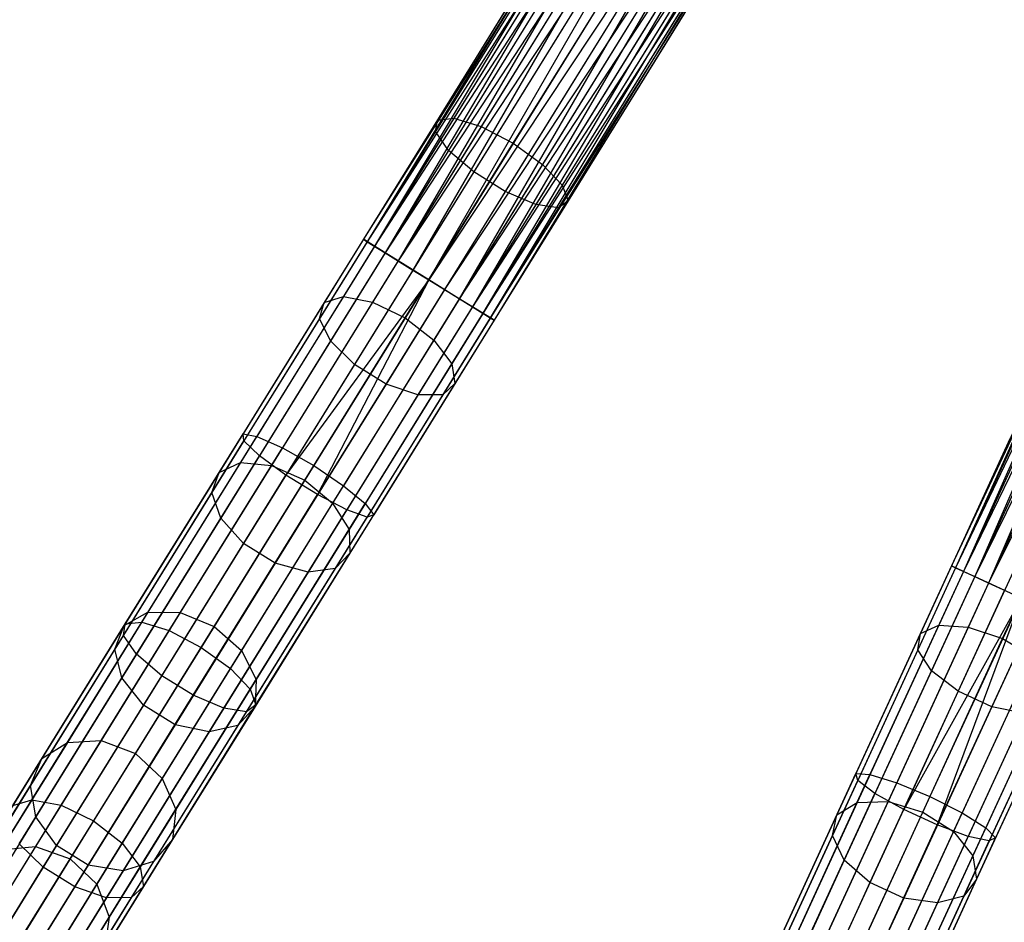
# Model space of a CAD drawing. Extents: x -91 to 92, y -91 to 92.
# Tile 6 of 256: x -42 to -29, y -68 to -56. Entities that reach past the tile are written whole.
import ezdxf

# ---------------------------------------------------------------- set-up
doc = ezdxf.new("R2010")
doc.units = 0
doc.header["$LTSCALE"] = 25.4
doc.layers.get('0').update_dxf_attribs({"linetype": 'CONTINUOUS'})

# ---------------------------------------------------------------- blocks, each defined once
blk = doc.blocks.new('NL2500012258_STL_2')
at = {"color": 0}
for p, q in [((58.522, -52.934, 27.621), (54.473, -59.473, 27.621)), ((58.522, -52.934, 27.621), (54.473, -59.473, 27.621)), ((58.522, -52.934, 27.379), (54.473, -59.473, 27.621)), ((58.522, -52.934, 27.379), (54.473, -59.473, 27.621)), ((58.571, -52.964, 27.855), (54.473, -59.473, 27.621)), ((58.571, -52.964, 27.855), (54.473, -59.473, 27.621)), ((58.522, -52.934, 27.379), (54.522, -59.504, 27.145)), ((58.522, -52.934, 27.379), (54.522, -59.504, 27.145)), ((58.571, -52.964, 27.145), (54.522, -59.504, 27.145)), ((58.571, -52.964, 27.145), (54.522, -59.504, 27.145)), ((58.667, -53.023, 26.932), (54.522, -59.504, 27.145)), ((58.667, -53.023, 26.932), (54.522, -59.504, 27.145)), ((58.571, -52.964, 27.855), (54.617, -59.563, 28.068)), ((58.571, -52.964, 27.855), (54.617, -59.563, 28.068)), ((58.667, -53.023, 28.068), (54.617, -59.563, 28.068)), ((58.667, -53.023, 28.068), (54.617, -59.563, 28.068)), ((58.667, -53.023, 26.932), (54.753, -59.647, 26.751)), ((58.667, -53.023, 26.932), (54.753, -59.647, 26.751)), ((58.802, -53.107, 28.249), (54.617, -59.563, 28.068)), ((58.802, -53.107, 28.249), (54.617, -59.563, 28.068)), ((58.802, -53.107, 26.751), (54.753, -59.647, 26.751)), ((58.802, -53.107, 26.751), (54.753, -59.647, 26.751)), ((58.802, -53.107, 28.249), (54.922, -59.751, 28.385)), ((58.802, -53.107, 28.249), (54.922, -59.751, 28.385)), ((58.971, -53.211, 26.615), (54.753, -59.647, 26.751)), ((58.971, -53.211, 26.615), (54.753, -59.647, 26.751)), ((58.971, -53.211, 28.385), (54.922, -59.751, 28.385)), ((58.971, -53.211, 28.385), (54.922, -59.751, 28.385)), ((58.971, -53.211, 26.615), (55.113, -59.87, 26.529)), ((58.971, -53.211, 26.615), (55.113, -59.87, 26.529)), ((59.163, -53.33, 28.471), (54.922, -59.751, 28.385)), ((59.163, -53.33, 28.471), (54.922, -59.751, 28.385)), ((59.163, -53.33, 26.529), (55.113, -59.87, 26.529)), ((59.163, -53.33, 26.529), (55.113, -59.87, 26.529)), ((55.317, -59.996, 28.5), (59.163, -53.33, 28.471)), ((55.317, -59.996, 28.5), (59.163, -53.33, 28.471)), ((59.366, -53.456, 26.5), (55.317, -59.996, 26.5)), ((59.366, -53.456, 26.5), (55.317, -59.996, 26.5)), ((59.366, -53.456, 28.5), (55.317, -59.996, 28.5)), ((59.366, -53.456, 28.5), (55.317, -59.996, 28.5)), ((59.57, -53.582, 28.471), (55.317, -59.996, 28.5)), ((59.57, -53.582, 28.471), (55.317, -59.996, 28.5)), ((59.57, -53.582, 26.529), (55.52, -60.122, 26.529)), ((59.57, -53.582, 26.529), (55.52, -60.122, 26.529)), ((59.57, -53.582, 28.471), (55.712, -60.241, 28.385)), ((59.57, -53.582, 28.471), (55.712, -60.241, 28.385)), ((59.761, -53.701, 26.615), (55.52, -60.122, 26.529)), ((59.761, -53.701, 26.615), (55.52, -60.122, 26.529)), ((59.761, -53.701, 28.385), (55.712, -60.241, 28.385)), ((59.761, -53.701, 28.385), (55.712, -60.241, 28.385)), ((59.761, -53.701, 26.615), (55.881, -60.345, 26.751)), ((59.761, -53.701, 26.615), (55.881, -60.345, 26.751)), ((59.93, -53.805, 28.249), (55.712, -60.241, 28.385)), ((59.93, -53.805, 28.249), (55.712, -60.241, 28.385)), ((59.93, -53.805, 26.751), (55.881, -60.345, 26.751)), ((59.93, -53.805, 26.751), (55.881, -60.345, 26.751)), ((60.066, -53.889, 26.932), (55.881, -60.345, 26.751)), ((60.066, -53.889, 26.932), (55.881, -60.345, 26.751)), ((59.93, -53.805, 28.249), (56.017, -60.429, 28.068)), ((59.93, -53.805, 28.249), (56.017, -60.429, 28.068)), ((60.066, -53.889, 28.068), (56.017, -60.429, 28.068)), ((60.066, -53.889, 28.068), (56.017, -60.429, 28.068)), ((60.066, -53.889, 26.932), (56.112, -60.488, 27.145)), ((60.066, -53.889, 26.932), (56.112, -60.488, 27.145)), ((60.161, -53.948, 27.855), (56.017, -60.429, 28.068)), ((60.161, -53.948, 27.855), (56.017, -60.429, 28.068)), ((60.161, -53.948, 27.145), (56.112, -60.488, 27.145)), ((60.161, -53.948, 27.145), (56.112, -60.488, 27.145)), ((60.21, -53.979, 27.379), (56.112, -60.488, 27.145)), ((60.21, -53.979, 27.379), (56.112, -60.488, 27.145)), ((60.161, -53.948, 27.855), (56.161, -60.519, 27.621)), ((60.161, -53.948, 27.855), (56.161, -60.519, 27.621)), ((60.21, -53.979, 27.379), (56.161, -60.519, 27.621)), ((60.21, -53.979, 27.379), (56.161, -60.519, 27.621)), ((60.21, -53.979, 27.621), (56.161, -60.519, 27.621)), ((60.21, -53.979, 27.621), (56.161, -60.519, 27.621)), ((56.969, -55.552, 177.626), (55.403, -58.081, 176.944)), ((56.969, -55.552, 177.626), (55.403, -58.081, 176.944)), ((56.957, -55.461, 177.156), (55.428, -57.932, 176.49)), ((56.957, -55.461, 177.156), (55.428, -57.932, 176.49)), ((57.137, -55.493, 176.713), (55.642, -57.908, 176.063)), ((57.137, -55.493, 176.713), (55.642, -57.908, 176.063)), ((57.466, -55.642, 176.4), (55.996, -58.017, 175.76)), ((57.466, -55.642, 176.4), (55.996, -58.017, 175.76)), ((57.169, -55.745, 178.015), (55.572, -58.324, 177.321)), ((57.169, -55.745, 178.015), (55.572, -58.324, 177.321)), ((56.408, -58.233, 175.65), (57.871, -55.872, 176.286)), ((56.408, -58.233, 175.65), (57.871, -55.872, 176.286)), ((57.512, -55.996, 178.235), (55.898, -58.603, 177.533)), ((57.512, -55.996, 178.235), (55.898, -58.603, 177.533)), ((58.257, -56.131, 176.4), (56.786, -58.506, 175.76)), ((58.257, -56.131, 176.4), (56.786, -58.506, 175.76)), ((57.919, -56.248, 178.235), (56.305, -58.855, 177.533)), ((57.919, -56.248, 178.235), (56.305, -58.855, 177.533)), ((58.297, -56.443, 178.015), (56.7, -59.022, 177.321)), ((58.297, -56.443, 178.015), (56.7, -59.022, 177.321)), ((58.536, -56.36, 176.713), (57.041, -58.775, 176.063)), ((58.536, -56.36, 176.713), (57.041, -58.775, 176.063)), ((58.559, -56.536, 177.626), (56.993, -59.066, 176.944)), ((58.559, -56.536, 177.626), (56.993, -59.066, 176.944)), ((58.645, -56.506, 177.156), (57.116, -58.977, 176.49)), ((58.645, -56.506, 177.156), (57.116, -58.977, 176.49)), ((65.284, -56.703, 27.621), (62.069, -63.691, 27.621)), ((65.284, -56.703, 27.621), (62.069, -63.691, 27.621)), ((65.284, -56.703, 27.379), (62.069, -63.691, 27.621)), ((65.284, -56.703, 27.379), (62.069, -63.691, 27.621)), ((65.284, -56.703, 27.379), (62.121, -63.715, 27.145)), ((65.284, -56.703, 27.379), (62.121, -63.715, 27.145)), ((65.336, -56.727, 27.855), (62.069, -63.691, 27.621)), ((65.336, -56.727, 27.855), (62.069, -63.691, 27.621)), ((65.336, -56.727, 27.145), (62.121, -63.715, 27.145)), ((65.336, -56.727, 27.145), (62.121, -63.715, 27.145)), ((65.438, -56.774, 26.932), (62.121, -63.715, 27.145)), ((65.438, -56.774, 26.932), (62.121, -63.715, 27.145)), ((65.336, -56.727, 27.855), (62.223, -63.762, 28.068)), ((65.336, -56.727, 27.855), (62.223, -63.762, 28.068)), ((65.438, -56.774, 28.068), (62.223, -63.762, 28.068)), ((65.438, -56.774, 28.068), (62.223, -63.762, 28.068)), ((65.583, -56.841, 28.249), (62.223, -63.762, 28.068)), ((65.583, -56.841, 28.249), (62.223, -63.762, 28.068)), ((65.438, -56.774, 26.932), (62.368, -63.829, 26.751)), ((65.438, -56.774, 26.932), (62.368, -63.829, 26.751)), ((65.583, -56.841, 26.751), (62.368, -63.829, 26.751)), ((65.583, -56.841, 26.751), (62.368, -63.829, 26.751)), ((65.583, -56.841, 28.249), (62.548, -63.912, 28.385)), ((65.583, -56.841, 28.249), (62.548, -63.912, 28.385)), ((65.763, -56.924, 26.615), (62.368, -63.829, 26.751)), ((65.763, -56.924, 26.615), (62.368, -63.829, 26.751)), ((65.763, -56.924, 28.385), (62.548, -63.912, 28.385)), ((65.763, -56.924, 28.385), (62.548, -63.912, 28.385)), ((65.968, -57.018, 28.471), (62.548, -63.912, 28.385)), ((65.968, -57.018, 28.471), (62.548, -63.912, 28.385)), ((55.428, -57.932, 176.49), (53.967, -60.29, 175.398)), ((55.428, -57.932, 176.49), (53.967, -60.29, 175.398)), ((55.642, -57.908, 176.063), (54.214, -60.213, 174.995)), ((55.642, -57.908, 176.063), (54.214, -60.213, 174.995)), ((55.403, -58.081, 176.944), (55.428, -57.932, 176.49)), ((55.403, -58.081, 176.944), (55.428, -57.932, 176.49)), ((55.428, -57.932, 176.49), (55.642, -57.908, 176.063)), ((55.428, -57.932, 176.49), (55.642, -57.908, 176.063)), ((55.642, -57.908, 176.063), (55.996, -58.017, 175.76)), ((55.642, -57.908, 176.063), (55.996, -58.017, 175.76)), ((55.403, -58.081, 176.944), (53.908, -60.496, 175.826)), ((55.403, -58.081, 176.944), (53.908, -60.496, 175.826)), ((55.996, -58.017, 175.76), (54.592, -60.285, 174.709)), ((55.996, -58.017, 175.76), (54.592, -60.285, 174.709)), ((55.572, -58.324, 177.321), (55.403, -58.081, 176.944)), ((55.572, -58.324, 177.321), (55.403, -58.081, 176.944)), ((55.996, -58.017, 175.76), (56.408, -58.233, 175.65)), ((55.996, -58.017, 175.76), (56.408, -58.233, 175.65)), ((55.013, -60.487, 174.606), (56.408, -58.233, 175.65)), ((55.013, -60.487, 174.606), (56.408, -58.233, 175.65)), ((56.408, -58.233, 175.65), (56.786, -58.506, 175.76)), ((56.408, -58.233, 175.65), (56.786, -58.506, 175.76)), ((55.572, -58.324, 177.321), (54.049, -60.785, 176.18)), ((55.572, -58.324, 177.321), (54.049, -60.785, 176.18)), ((55.898, -58.603, 177.533), (55.572, -58.324, 177.321)), ((55.898, -58.603, 177.533), (55.572, -58.324, 177.321)), ((55.898, -58.603, 177.533), (54.358, -61.09, 176.381)), ((55.898, -58.603, 177.533), (54.358, -61.09, 176.381)), ((56.786, -58.506, 175.76), (55.382, -60.774, 174.709)), ((56.786, -58.506, 175.76), (55.382, -60.774, 174.709)), ((56.305, -58.855, 177.533), (55.898, -58.603, 177.533)), ((56.305, -58.855, 177.533), (55.898, -58.603, 177.533)), ((56.786, -58.506, 175.76), (57.041, -58.775, 176.063)), ((56.786, -58.506, 175.76), (57.041, -58.775, 176.063)), ((56.305, -58.855, 177.533), (54.765, -61.342, 176.381)), ((56.305, -58.855, 177.533), (54.765, -61.342, 176.381)), ((57.041, -58.775, 176.063), (55.614, -61.08, 174.995)), ((57.041, -58.775, 176.063), (55.614, -61.08, 174.995)), ((56.7, -59.022, 177.321), (56.305, -58.855, 177.533)), ((56.7, -59.022, 177.321), (56.305, -58.855, 177.533)), ((57.041, -58.775, 176.063), (57.116, -58.977, 176.49)), ((57.041, -58.775, 176.063), (57.116, -58.977, 176.49)), ((57.116, -58.977, 176.49), (55.655, -61.335, 175.398)), ((57.116, -58.977, 176.49), (55.655, -61.335, 175.398)), ((57.116, -58.977, 176.49), (56.993, -59.066, 176.944)), ((57.116, -58.977, 176.49), (56.993, -59.066, 176.944)), ((56.7, -59.022, 177.321), (55.176, -61.483, 176.18)), ((56.7, -59.022, 177.321), (55.176, -61.483, 176.18)), ((56.993, -59.066, 176.944), (55.498, -61.48, 175.826)), ((56.993, -59.066, 176.944), (55.498, -61.48, 175.826)), ((56.993, -59.066, 176.944), (56.7, -59.022, 177.321)), ((56.993, -59.066, 176.944), (56.7, -59.022, 177.321)), ((54.473, -59.473, 27.621), (52.918, -61.985, 27.841)), ((54.473, -59.473, 27.621), (52.918, -61.985, 27.841)), ((54.522, -59.504, 27.145), (52.93, -62.075, 27.371)), ((54.522, -59.504, 27.145), (52.93, -62.075, 27.371)), ((54.617, -59.563, 28.068), (54.473, -59.473, 27.621)), ((54.473, -59.473, 27.621), (54.522, -59.504, 27.145)), ((54.617, -59.563, 28.068), (54.473, -59.473, 27.621)), ((54.473, -59.473, 27.621), (54.522, -59.504, 27.145)), ((54.522, -59.504, 27.145), (54.753, -59.647, 26.751)), ((54.522, -59.504, 27.145), (54.753, -59.647, 26.751)), ((54.617, -59.563, 28.068), (53.097, -62.018, 28.284)), ((54.617, -59.563, 28.068), (53.097, -62.018, 28.284)), ((54.922, -59.751, 28.385), (54.617, -59.563, 28.068)), ((54.922, -59.751, 28.385), (54.617, -59.563, 28.068)), ((54.753, -59.647, 26.751), (53.13, -62.268, 26.982)), ((54.753, -59.647, 26.751), (53.13, -62.268, 26.982)), ((54.922, -59.751, 28.385), (53.427, -62.166, 28.598)), ((54.922, -59.751, 28.385), (53.427, -62.166, 28.598)), ((54.753, -59.647, 26.751), (55.113, -59.87, 26.529)), ((54.753, -59.647, 26.751), (55.113, -59.87, 26.529)), ((55.317, -59.996, 28.5), (54.922, -59.751, 28.385)), ((55.317, -59.996, 28.5), (54.922, -59.751, 28.385)), ((55.113, -59.87, 26.529), (53.473, -62.519, 26.762)), ((55.113, -59.87, 26.529), (53.473, -62.519, 26.762)), ((55.113, -59.87, 26.529), (55.317, -59.996, 26.5)), ((55.113, -59.87, 26.529), (55.317, -59.996, 26.5)), ((55.317, -59.996, 26.5), (53.473, -62.519, 26.762)), ((55.317, -59.996, 26.5), (53.473, -62.519, 26.762)), ((55.317, -59.996, 28.5), (53.831, -62.396, 28.711)), ((55.317, -59.996, 28.5), (53.831, -62.396, 28.711)), ((55.317, -59.996, 26.5), (53.88, -62.771, 26.762)), ((55.317, -59.996, 26.5), (53.88, -62.771, 26.762)), ((55.317, -59.996, 26.5), (55.52, -60.122, 26.529)), ((55.712, -60.241, 28.385), (55.317, -59.996, 28.5)), ((55.317, -59.996, 26.5), (55.52, -60.122, 26.529)), ((55.712, -60.241, 28.385), (55.317, -59.996, 28.5)), ((55.52, -60.122, 26.529), (53.88, -62.771, 26.762)), ((55.52, -60.122, 26.529), (53.88, -62.771, 26.762)), ((55.52, -60.122, 26.529), (55.881, -60.345, 26.751)), ((55.52, -60.122, 26.529), (55.881, -60.345, 26.751)), ((54.214, -60.213, 174.995), (52.887, -62.357, 173.534)), ((54.214, -60.213, 174.995), (52.887, -62.357, 173.534)), ((53.967, -60.29, 175.398), (54.214, -60.213, 174.995)), ((53.967, -60.29, 175.398), (54.214, -60.213, 174.995)), ((54.214, -60.213, 174.995), (54.592, -60.285, 174.709)), ((54.214, -60.213, 174.995), (54.592, -60.285, 174.709)), ((55.712, -60.241, 28.385), (54.217, -62.655, 28.598)), ((55.712, -60.241, 28.385), (54.217, -62.655, 28.598)), ((56.017, -60.429, 28.068), (55.712, -60.241, 28.385)), ((56.017, -60.429, 28.068), (55.712, -60.241, 28.385)), ((53.967, -60.29, 175.398), (52.61, -62.483, 173.903)), ((53.967, -60.29, 175.398), (52.61, -62.483, 173.903)), ((54.592, -60.285, 174.709), (53.286, -62.393, 173.272)), ((54.592, -60.285, 174.709), (53.286, -62.393, 173.272)), ((53.908, -60.496, 175.826), (53.967, -60.29, 175.398)), ((53.908, -60.496, 175.826), (53.967, -60.29, 175.398)), ((55.881, -60.345, 26.751), (54.258, -62.966, 26.982)), ((55.881, -60.345, 26.751), (54.258, -62.966, 26.982)), ((54.592, -60.285, 174.709), (55.013, -60.487, 174.606)), ((54.592, -60.285, 174.709), (55.013, -60.487, 174.606)), ((55.881, -60.345, 26.751), (56.112, -60.488, 27.145)), ((55.881, -60.345, 26.751), (56.112, -60.488, 27.145)), ((53.908, -60.496, 175.826), (52.517, -62.741, 174.295)), ((53.908, -60.496, 175.826), (52.517, -62.741, 174.295)), ((53.715, -62.583, 173.177), (55.013, -60.487, 174.606)), ((53.715, -62.583, 173.177), (55.013, -60.487, 174.606)), ((54.049, -60.785, 176.18), (53.908, -60.496, 175.826)), ((54.049, -60.785, 176.18), (53.908, -60.496, 175.826)), ((56.017, -60.429, 28.068), (54.497, -62.884, 28.284)), ((56.017, -60.429, 28.068), (54.497, -62.884, 28.284)), ((56.112, -60.488, 27.145), (54.52, -63.06, 27.371)), ((56.112, -60.488, 27.145), (54.52, -63.06, 27.371)), ((56.161, -60.519, 27.621), (54.606, -63.03, 27.841)), ((56.161, -60.519, 27.621), (54.606, -63.03, 27.841)), ((55.013, -60.487, 174.606), (55.382, -60.774, 174.709)), ((55.013, -60.487, 174.606), (55.382, -60.774, 174.709)), ((56.161, -60.519, 27.621), (56.017, -60.429, 28.068)), ((56.161, -60.519, 27.621), (56.017, -60.429, 28.068)), ((56.112, -60.488, 27.145), (56.161, -60.519, 27.621)), ((56.112, -60.488, 27.145), (56.161, -60.519, 27.621)), ((54.049, -60.785, 176.18), (52.631, -63.073, 174.62)), ((54.049, -60.785, 176.18), (52.631, -63.073, 174.62)), ((54.358, -61.09, 176.381), (54.049, -60.785, 176.18)), ((54.358, -61.09, 176.381), (54.049, -60.785, 176.18)), ((55.382, -60.774, 174.709), (54.076, -62.882, 173.272)), ((55.382, -60.774, 174.709), (54.076, -62.882, 173.272)), ((55.382, -60.774, 174.709), (55.614, -61.08, 174.995)), ((55.382, -60.774, 174.709), (55.614, -61.08, 174.995)), ((54.358, -61.09, 176.381), (52.926, -63.403, 174.803)), ((54.358, -61.09, 176.381), (52.926, -63.403, 174.803)), ((55.614, -61.08, 174.995), (54.287, -63.223, 173.534)), ((55.614, -61.08, 174.995), (54.287, -63.223, 173.534)), ((54.765, -61.342, 176.381), (54.358, -61.09, 176.381)), ((54.765, -61.342, 176.381), (54.358, -61.09, 176.381)), ((55.614, -61.08, 174.995), (55.655, -61.335, 175.398)), ((55.614, -61.08, 174.995), (55.655, -61.335, 175.398)), ((54.765, -61.342, 176.381), (53.333, -63.655, 174.803)), ((54.765, -61.342, 176.381), (53.333, -63.655, 174.803)), ((55.655, -61.335, 175.398), (54.298, -63.528, 173.903)), ((55.655, -61.335, 175.398), (54.298, -63.528, 173.903)), ((55.176, -61.483, 176.18), (54.765, -61.342, 176.381)), ((55.176, -61.483, 176.18), (54.765, -61.342, 176.381)), ((55.655, -61.335, 175.398), (55.498, -61.48, 175.826)), ((55.655, -61.335, 175.398), (55.498, -61.48, 175.826)), ((55.176, -61.483, 176.18), (53.759, -63.772, 174.62)), ((55.176, -61.483, 176.18), (53.759, -63.772, 174.62)), ((55.498, -61.48, 175.826), (54.107, -63.726, 174.295)), ((55.498, -61.48, 175.826), (54.107, -63.726, 174.295)), ((55.498, -61.48, 175.826), (55.176, -61.483, 176.18)), ((55.498, -61.48, 175.826), (55.176, -61.483, 176.18)), ((51.397, -64.441, 28.498), (52.918, -61.985, 27.841)), ((51.397, -64.441, 28.498), (52.918, -61.985, 27.841)), ((51.611, -64.418, 28.926), (53.097, -62.018, 28.284)), ((51.611, -64.418, 28.926), (53.097, -62.018, 28.284)), ((52.918, -61.985, 27.841), (53.097, -62.018, 28.284)), ((52.93, -62.075, 27.371), (52.918, -61.985, 27.841)), ((52.93, -62.075, 27.371), (52.918, -61.985, 27.841)), ((52.918, -61.985, 27.841), (53.097, -62.018, 28.284)), ((53.097, -62.018, 28.284), (53.427, -62.166, 28.598)), ((53.097, -62.018, 28.284), (53.427, -62.166, 28.598)), ((62.827, -62.043, 176.49), (61.667, -64.563, 175.398)), ((62.827, -62.043, 176.49), (61.667, -64.563, 175.398)), ((63.036, -61.994, 176.063), (61.903, -64.457, 174.995)), ((63.036, -61.994, 176.063), (61.903, -64.457, 174.995)), ((63.401, -62.059, 175.76), (62.286, -64.481, 174.709)), ((63.401, -62.059, 175.76), (62.286, -64.481, 174.709)), ((51.373, -64.59, 28.044), (52.93, -62.075, 27.371)), ((51.373, -64.59, 28.044), (52.93, -62.075, 27.371)), ((51.965, -64.527, 29.23), (53.427, -62.166, 28.598)), ((51.965, -64.527, 29.23), (53.427, -62.166, 28.598)), ((53.13, -62.268, 26.982), (52.93, -62.075, 27.371)), ((53.13, -62.268, 26.982), (52.93, -62.075, 27.371)), ((53.427, -62.166, 28.598), (53.831, -62.396, 28.711)), ((53.427, -62.166, 28.598), (53.831, -62.396, 28.711)), ((51.543, -64.831, 27.668), (53.13, -62.268, 26.982)), ((51.543, -64.831, 27.668), (53.13, -62.268, 26.982)), ((53.473, -62.519, 26.762), (53.13, -62.268, 26.982)), ((53.473, -62.519, 26.762), (53.13, -62.268, 26.982)), ((62.82, -62.195, 176.944), (61.633, -64.775, 175.826)), ((62.82, -62.195, 176.944), (61.633, -64.775, 175.826)), ((62.729, -64.63, 174.606), (63.837, -62.222, 175.65)), ((62.729, -64.63, 174.606), (63.837, -62.222, 175.65)), ((52.887, -62.357, 173.534), (51.69, -64.29, 171.712)), ((52.887, -62.357, 173.534), (51.69, -64.29, 171.712)), ((53.286, -62.393, 173.272), (52.108, -64.295, 171.48)), ((53.286, -62.393, 173.272), (52.108, -64.295, 171.48)), ((53.831, -62.396, 28.711), (52.377, -64.743, 29.339)), ((53.831, -62.396, 28.711), (52.377, -64.743, 29.339)), ((52.61, -62.483, 173.903), (52.887, -62.357, 173.534)), ((52.61, -62.483, 173.903), (52.887, -62.357, 173.534)), ((52.887, -62.357, 173.534), (53.286, -62.393, 173.272)), ((52.887, -62.357, 173.534), (53.286, -62.393, 173.272)), ((53.286, -62.393, 173.272), (53.715, -62.583, 173.177)), ((53.286, -62.393, 173.272), (53.715, -62.583, 173.177)), ((53.831, -62.396, 28.711), (54.217, -62.655, 28.598)), ((53.831, -62.396, 28.711), (54.217, -62.655, 28.598)), ((63.019, -62.415, 177.321), (61.809, -65.045, 176.18)), ((63.019, -62.415, 177.321), (61.809, -65.045, 176.18)), ((52.61, -62.483, 173.903), (51.385, -64.461, 172.039)), ((52.61, -62.483, 173.903), (51.385, -64.461, 172.039)), ((51.869, -65.11, 27.455), (53.473, -62.519, 26.762)), ((51.869, -65.11, 27.455), (53.473, -62.519, 26.762)), ((52.517, -62.741, 174.295), (52.61, -62.483, 173.903)), ((52.517, -62.741, 174.295), (52.61, -62.483, 173.903)), ((53.88, -62.771, 26.762), (53.473, -62.519, 26.762)), ((53.88, -62.771, 26.762), (53.473, -62.519, 26.762)), ((52.545, -64.473, 171.396), (53.715, -62.583, 173.177)), ((52.545, -64.473, 171.396), (53.715, -62.583, 173.177)), ((52.755, -65.017, 29.23), (54.217, -62.655, 28.598)), ((52.755, -65.017, 29.23), (54.217, -62.655, 28.598)), ((53.715, -62.583, 173.177), (54.076, -62.882, 173.272)), ((53.715, -62.583, 173.177), (54.076, -62.882, 173.272)), ((54.217, -62.655, 28.598), (54.497, -62.884, 28.284)), ((54.217, -62.655, 28.598), (54.497, -62.884, 28.284)), ((63.376, -62.652, 177.533), (62.153, -65.31, 176.381)), ((63.376, -62.652, 177.533), (62.153, -65.31, 176.381)), ((52.517, -62.741, 174.295), (51.263, -64.766, 172.386)), ((52.517, -62.741, 174.295), (51.263, -64.766, 172.386)), ((52.276, -65.362, 27.455), (53.88, -62.771, 26.762)), ((52.276, -65.362, 27.455), (53.88, -62.771, 26.762)), ((52.631, -63.073, 174.62), (52.517, -62.741, 174.295)), ((52.631, -63.073, 174.62), (52.517, -62.741, 174.295)), ((54.258, -62.966, 26.982), (53.88, -62.771, 26.762)), ((54.258, -62.966, 26.982), (53.88, -62.771, 26.762)), ((54.076, -62.882, 173.272), (52.899, -64.784, 171.48)), ((54.076, -62.882, 173.272), (52.899, -64.784, 171.48)), ((53.01, -65.285, 28.926), (54.497, -62.884, 28.284)), ((53.01, -65.285, 28.926), (54.497, -62.884, 28.284)), ((54.076, -62.882, 173.272), (54.287, -63.223, 173.534)), ((54.076, -62.882, 173.272), (54.287, -63.223, 173.534)), ((54.497, -62.884, 28.284), (54.606, -63.03, 27.841)), ((54.497, -62.884, 28.284), (54.606, -63.03, 27.841)), ((63.811, -62.852, 177.533), (62.588, -65.51, 176.381)), ((63.811, -62.852, 177.533), (62.588, -65.51, 176.381)), ((52.631, -63.073, 174.62), (51.353, -65.138, 172.674)), ((52.631, -63.073, 174.62), (51.353, -65.138, 172.674)), ((52.926, -63.403, 174.803), (52.631, -63.073, 174.62)), ((52.926, -63.403, 174.803), (52.631, -63.073, 174.62)), ((52.671, -65.529, 27.668), (54.258, -62.966, 26.982)), ((52.671, -65.529, 27.668), (54.258, -62.966, 26.982)), ((52.963, -65.574, 28.044), (54.52, -63.06, 27.371)), ((52.963, -65.574, 28.044), (54.52, -63.06, 27.371)), ((53.085, -65.486, 28.498), (54.606, -63.03, 27.841)), ((53.085, -65.486, 28.498), (54.606, -63.03, 27.841)), ((54.52, -63.06, 27.371), (54.258, -62.966, 26.982)), ((54.52, -63.06, 27.371), (54.258, -62.966, 26.982)), ((54.606, -63.03, 27.841), (54.52, -63.06, 27.371)), ((54.606, -63.03, 27.841), (54.52, -63.06, 27.371)), ((54.287, -63.223, 173.534), (53.089, -65.157, 171.712)), ((54.287, -63.223, 173.534), (53.089, -65.157, 171.712)), ((54.287, -63.223, 173.534), (54.298, -63.528, 173.903)), ((54.287, -63.223, 173.534), (54.298, -63.528, 173.903)), ((52.926, -63.403, 174.803), (51.634, -65.49, 172.837)), ((52.926, -63.403, 174.803), (51.634, -65.49, 172.837)), ((53.333, -63.655, 174.803), (52.926, -63.403, 174.803)), ((53.333, -63.655, 174.803), (52.926, -63.403, 174.803)), ((54.298, -63.528, 173.903), (53.073, -65.506, 172.039)), ((54.298, -63.528, 173.903), (53.073, -65.506, 172.039)), ((54.298, -63.528, 173.903), (54.107, -63.726, 174.295)), ((54.298, -63.528, 173.903), (54.107, -63.726, 174.295)), ((53.333, -63.655, 174.803), (52.041, -65.742, 172.837)), ((53.333, -63.655, 174.803), (52.041, -65.742, 172.837)), ((53.759, -63.772, 174.62), (53.333, -63.655, 174.803)), ((53.759, -63.772, 174.62), (53.333, -63.655, 174.803)), ((62.069, -63.691, 27.621), (60.834, -66.374, 27.841)), ((62.069, -63.691, 27.621), (60.834, -66.374, 27.841)), ((62.223, -63.762, 28.068), (62.069, -63.691, 27.621)), ((62.069, -63.691, 27.621), (62.121, -63.715, 27.145)), ((62.223, -63.762, 28.068), (62.069, -63.691, 27.621)), ((62.069, -63.691, 27.621), (62.121, -63.715, 27.145)), ((53.759, -63.772, 174.62), (52.481, -65.836, 172.674)), ((53.759, -63.772, 174.62), (52.481, -65.836, 172.674)), ((54.107, -63.726, 174.295), (52.853, -65.751, 172.386)), ((54.107, -63.726, 174.295), (52.853, -65.751, 172.386)), ((54.107, -63.726, 174.295), (53.759, -63.772, 174.62)), ((54.107, -63.726, 174.295), (53.759, -63.772, 174.62)), ((62.121, -63.715, 27.145), (60.857, -66.463, 27.371)), ((62.121, -63.715, 27.145), (60.857, -66.463, 27.371)), ((62.223, -63.762, 28.068), (61.016, -66.385, 28.284)), ((62.223, -63.762, 28.068), (61.016, -66.385, 28.284)), ((62.368, -63.829, 26.751), (61.079, -66.63, 26.982)), ((62.368, -63.829, 26.751), (61.079, -66.63, 26.982)), ((62.121, -63.715, 27.145), (62.368, -63.829, 26.751)), ((62.121, -63.715, 27.145), (62.368, -63.829, 26.751)), ((62.548, -63.912, 28.385), (62.223, -63.762, 28.068)), ((62.548, -63.912, 28.385), (62.223, -63.762, 28.068)), ((62.368, -63.829, 26.751), (62.753, -64.006, 26.529)), ((62.368, -63.829, 26.751), (62.753, -64.006, 26.529)), ((62.548, -63.912, 28.385), (61.361, -66.492, 28.598)), ((62.548, -63.912, 28.385), (61.361, -66.492, 28.598)), ((62.971, -64.106, 28.5), (62.548, -63.912, 28.385)), ((62.971, -64.106, 28.5), (62.548, -63.912, 28.385)), ((62.753, -64.006, 26.529), (61.451, -66.837, 26.762)), ((62.753, -64.006, 26.529), (61.451, -66.837, 26.762)), ((62.971, -64.106, 26.5), (61.451, -66.837, 26.762)), ((62.971, -64.106, 26.5), (61.451, -66.837, 26.762)), ((62.971, -64.106, 28.5), (61.79, -66.671, 28.711)), ((62.971, -64.106, 28.5), (61.79, -66.671, 28.711)), ((62.971, -64.106, 26.5), (61.885, -67.037, 26.762)), ((62.971, -64.106, 26.5), (61.885, -67.037, 26.762)), ((63.188, -64.206, 26.529), (61.885, -67.037, 26.762)), ((63.188, -64.206, 26.529), (61.885, -67.037, 26.762)), ((51.69, -64.29, 171.712), (50.65, -65.971, 169.57)), ((51.69, -64.29, 171.712), (50.65, -65.971, 169.57)), ((52.108, -64.295, 171.48), (51.085, -65.948, 169.373)), ((52.108, -64.295, 171.48), (51.085, -65.948, 169.373)), ((51.385, -64.461, 172.039), (51.69, -64.29, 171.712)), ((51.385, -64.461, 172.039), (51.69, -64.29, 171.712)), ((51.69, -64.29, 171.712), (52.108, -64.295, 171.48)), ((51.69, -64.29, 171.712), (52.108, -64.295, 171.48)), ((52.108, -64.295, 171.48), (52.545, -64.473, 171.396)), ((52.108, -64.295, 171.48), (52.545, -64.473, 171.396)), ((63.393, -64.3, 28.385), (62.206, -66.88, 28.598)), ((63.393, -64.3, 28.385), (62.206, -66.88, 28.598)), ((49.945, -66.786, 29.578), (51.397, -64.441, 28.498)), ((49.945, -66.786, 29.578), (51.397, -64.441, 28.498)), ((50.191, -66.711, 29.981), (51.611, -64.418, 28.926)), ((50.191, -66.711, 29.981), (51.611, -64.418, 28.926)), ((51.385, -64.461, 172.039), (50.321, -66.179, 169.848)), ((51.385, -64.461, 172.039), (50.321, -66.179, 169.848)), ((51.263, -64.766, 172.386), (51.385, -64.461, 172.039)), ((51.263, -64.766, 172.386), (51.385, -64.461, 172.039)), ((51.373, -64.59, 28.044), (51.397, -64.441, 28.498)), ((51.373, -64.59, 28.044), (51.397, -64.441, 28.498)), ((51.397, -64.441, 28.498), (51.611, -64.418, 28.926)), ((51.397, -64.441, 28.498), (51.611, -64.418, 28.926)), ((51.528, -66.116, 169.302), (52.545, -64.473, 171.396)), ((51.528, -66.116, 169.302), (52.545, -64.473, 171.396)), ((51.611, -64.418, 28.926), (51.965, -64.527, 29.23)), ((51.611, -64.418, 28.926), (51.965, -64.527, 29.23)), ((52.545, -64.473, 171.396), (52.899, -64.784, 171.48)), ((52.545, -64.473, 171.396), (52.899, -64.784, 171.48)), ((61.903, -64.457, 174.995), (60.849, -66.747, 173.534)), ((61.903, -64.457, 174.995), (60.849, -66.747, 173.534)), ((61.667, -64.563, 175.398), (61.903, -64.457, 174.995)), ((61.667, -64.563, 175.398), (61.903, -64.457, 174.995)), ((61.903, -64.457, 174.995), (62.286, -64.481, 174.709)), ((61.903, -64.457, 174.995), (62.286, -64.481, 174.709)), ((63.573, -64.383, 26.751), (62.284, -67.184, 26.982)), ((63.573, -64.383, 26.751), (62.284, -67.184, 26.982)), ((63.718, -64.45, 28.068), (62.511, -67.073, 28.284)), ((63.718, -64.45, 28.068), (62.511, -67.073, 28.284)), ((49.886, -66.991, 29.149), (51.373, -64.59, 28.044)), ((49.886, -66.991, 29.149), (51.373, -64.59, 28.044)), ((50.568, -66.783, 30.267), (51.965, -64.527, 29.23)), ((50.568, -66.783, 30.267), (51.965, -64.527, 29.23)), ((51.543, -64.831, 27.668), (51.373, -64.59, 28.044)), ((51.543, -64.831, 27.668), (51.373, -64.59, 28.044)), ((51.965, -64.527, 29.23), (52.377, -64.743, 29.339)), ((51.965, -64.527, 29.23), (52.377, -64.743, 29.339)), ((61.667, -64.563, 175.398), (60.589, -66.906, 173.903)), ((61.667, -64.563, 175.398), (60.589, -66.906, 173.903)), ((62.286, -64.481, 174.709), (61.25, -66.734, 173.272)), ((62.286, -64.481, 174.709), (61.25, -66.734, 173.272)), ((61.633, -64.775, 175.826), (61.667, -64.563, 175.398)), ((61.633, -64.775, 175.826), (61.667, -64.563, 175.398)), ((62.286, -64.481, 174.709), (62.729, -64.63, 174.606)), ((62.286, -64.481, 174.709), (62.729, -64.63, 174.606)), ((63.82, -64.497, 27.145), (62.556, -67.244, 27.371)), ((63.82, -64.497, 27.145), (62.556, -67.244, 27.371)), ((63.872, -64.521, 27.621), (62.638, -67.204, 27.841)), ((63.872, -64.521, 27.621), (62.638, -67.204, 27.841)), ((61.699, -66.87, 173.177), (62.729, -64.63, 174.606)), ((61.699, -66.87, 173.177), (62.729, -64.63, 174.606)), ((62.729, -64.63, 174.606), (63.131, -64.87, 174.709)), ((62.729, -64.63, 174.606), (63.131, -64.87, 174.709)), ((50.027, -67.279, 28.794), (51.543, -64.831, 27.668)), ((50.027, -67.279, 28.794), (51.543, -64.831, 27.668)), ((51.263, -64.766, 172.386), (50.174, -66.526, 170.143)), ((51.263, -64.766, 172.386), (50.174, -66.526, 170.143)), ((52.377, -64.743, 29.339), (50.989, -66.985, 30.37)), ((52.377, -64.743, 29.339), (50.989, -66.985, 30.37)), ((51.353, -65.138, 172.674), (51.263, -64.766, 172.386)), ((51.353, -65.138, 172.674), (51.263, -64.766, 172.386)), ((51.869, -65.11, 27.455), (51.543, -64.831, 27.668)), ((51.869, -65.11, 27.455), (51.543, -64.831, 27.668)), ((52.899, -64.784, 171.48), (51.875, -66.437, 169.373)), ((52.899, -64.784, 171.48), (51.875, -66.437, 169.373)), ((52.377, -64.743, 29.339), (52.755, -65.017, 29.23)), ((52.377, -64.743, 29.339), (52.755, -65.017, 29.23)), ((52.899, -64.784, 171.48), (53.089, -65.157, 171.712)), ((52.899, -64.784, 171.48), (53.089, -65.157, 171.712)), ((61.633, -64.775, 175.826), (60.53, -67.174, 174.295)), ((61.633, -64.775, 175.826), (60.53, -67.174, 174.295)), ((61.809, -65.045, 176.18), (61.633, -64.775, 175.826)), ((61.809, -65.045, 176.18), (61.633, -64.775, 175.826)), ((63.131, -64.87, 174.709), (62.094, -67.123, 173.272)), ((63.131, -64.87, 174.709), (62.094, -67.123, 173.272)), ((50.337, -67.584, 28.593), (51.869, -65.11, 27.455)), ((50.337, -67.584, 28.593), (51.869, -65.11, 27.455)), ((51.358, -67.272, 30.267), (52.755, -65.017, 29.23)), ((51.358, -67.272, 30.267), (52.755, -65.017, 29.23)), ((52.276, -65.362, 27.455), (51.869, -65.11, 27.455)), ((52.276, -65.362, 27.455), (51.869, -65.11, 27.455)), ((52.755, -65.017, 29.23), (53.01, -65.285, 28.926)), ((52.755, -65.017, 29.23), (53.01, -65.285, 28.926)), ((61.809, -65.045, 176.18), (60.684, -67.49, 174.62)), ((61.809, -65.045, 176.18), (60.684, -67.49, 174.62)), ((62.153, -65.31, 176.381), (61.809, -65.045, 176.18)), ((62.153, -65.31, 176.381), (61.809, -65.045, 176.18)), ((51.353, -65.138, 172.674), (50.242, -66.932, 170.388)), ((51.353, -65.138, 172.674), (50.242, -66.932, 170.388)), ((51.634, -65.49, 172.837), (51.353, -65.138, 172.674)), ((51.634, -65.49, 172.837), (51.353, -65.138, 172.674)), ((53.089, -65.157, 171.712), (52.049, -66.837, 169.57)), ((53.089, -65.157, 171.712), (52.049, -66.837, 169.57)), ((53.089, -65.157, 171.712), (53.073, -65.506, 172.039)), ((53.089, -65.157, 171.712), (53.073, -65.506, 172.039)), ((63.398, -65.145, 174.995), (62.345, -67.435, 173.534)), ((63.398, -65.145, 174.995), (62.345, -67.435, 173.534)), ((50.744, -67.836, 28.593), (52.276, -65.362, 27.455)), ((50.744, -67.836, 28.593), (52.276, -65.362, 27.455)), ((51.591, -67.577, 29.981), (53.01, -65.285, 28.926)), ((51.591, -67.577, 29.981), (53.01, -65.285, 28.926)), ((52.671, -65.529, 27.668), (52.276, -65.362, 27.455)), ((52.671, -65.529, 27.668), (52.276, -65.362, 27.455)), ((53.01, -65.285, 28.926), (53.085, -65.486, 28.498)), ((53.01, -65.285, 28.926), (53.085, -65.486, 28.498)), ((62.153, -65.31, 176.381), (61.016, -67.781, 174.803)), ((62.153, -65.31, 176.381), (61.016, -67.781, 174.803)), ((62.588, -65.51, 176.381), (62.153, -65.31, 176.381)), ((62.588, -65.51, 176.381), (62.153, -65.31, 176.381)), ((51.634, -65.49, 172.837), (50.511, -67.303, 170.526)), ((51.634, -65.49, 172.837), (50.511, -67.303, 170.526)), ((51.633, -67.831, 29.578), (53.085, -65.486, 28.498)), ((51.633, -67.831, 29.578), (53.085, -65.486, 28.498)), ((52.041, -65.742, 172.837), (51.634, -65.49, 172.837)), ((52.041, -65.742, 172.837), (51.634, -65.49, 172.837)), ((53.085, -65.486, 28.498), (52.963, -65.574, 28.044)), ((53.085, -65.486, 28.498), (52.963, -65.574, 28.044)), ((63.471, -65.393, 175.398), (62.393, -67.736, 173.903)), ((63.471, -65.393, 175.398), (62.393, -67.736, 173.903)), ((51.155, -67.977, 28.794), (52.671, -65.529, 27.668)), ((51.155, -67.977, 28.794), (52.671, -65.529, 27.668)), ((51.476, -67.976, 29.149), (52.963, -65.574, 28.044)), ((51.476, -67.976, 29.149), (52.963, -65.574, 28.044)), ((53.073, -65.506, 172.039), (52.009, -67.225, 169.848)), ((53.073, -65.506, 172.039), (52.009, -67.225, 169.848)), ((52.963, -65.574, 28.044), (52.671, -65.529, 27.668)), ((52.963, -65.574, 28.044), (52.671, -65.529, 27.668)), ((53.073, -65.506, 172.039), (52.853, -65.751, 172.386)), ((53.073, -65.506, 172.039), (52.853, -65.751, 172.386)), ((62.588, -65.51, 176.381), (61.451, -67.981, 174.803)), ((62.588, -65.51, 176.381), (61.451, -67.981, 174.803)), ((63.014, -65.599, 176.18), (61.888, -68.044, 174.62)), ((63.014, -65.599, 176.18), (61.888, -68.044, 174.62)), ((63.332, -65.557, 175.826), (62.228, -67.956, 174.295)), ((63.332, -65.557, 175.826), (62.228, -67.956, 174.295)), ((63.014, -65.599, 176.18), (62.588, -65.51, 176.381)), ((63.014, -65.599, 176.18), (62.588, -65.51, 176.381)), ((52.041, -65.742, 172.837), (50.918, -67.555, 170.526)), ((52.041, -65.742, 172.837), (50.918, -67.555, 170.526)), ((52.481, -65.836, 172.674), (52.041, -65.742, 172.837)), ((52.481, -65.836, 172.674), (52.041, -65.742, 172.837)), ((52.481, -65.836, 172.674), (51.37, -67.63, 170.388)), ((52.481, -65.836, 172.674), (51.37, -67.63, 170.388)), ((52.853, -65.751, 172.386), (51.764, -67.511, 170.143)), ((52.853, -65.751, 172.386), (51.764, -67.511, 170.143)), ((52.853, -65.751, 172.386), (52.481, -65.836, 172.674)), ((52.853, -65.751, 172.386), (52.481, -65.836, 172.674)), ((50.65, -65.971, 169.57), (49.79, -67.36, 167.157)), ((50.65, -65.971, 169.57), (49.79, -67.36, 167.157)), ((51.085, -65.948, 169.373), (50.239, -67.314, 166.999)), ((51.085, -65.948, 169.373), (50.239, -67.314, 166.999)), ((50.321, -66.179, 169.848), (50.65, -65.971, 169.57)), ((50.321, -66.179, 169.848), (50.65, -65.971, 169.57)), ((50.65, -65.971, 169.57), (51.085, -65.948, 169.373)), ((50.65, -65.971, 169.57), (51.085, -65.948, 169.373)), ((51.085, -65.948, 169.373), (51.528, -66.116, 169.302)), ((51.085, -65.948, 169.373), (51.528, -66.116, 169.302)), ((50.687, -67.474, 166.943), (51.528, -66.116, 169.302)), ((50.687, -67.474, 166.943), (51.528, -66.116, 169.302)), ((51.528, -66.116, 169.302), (51.875, -66.437, 169.373)), ((51.528, -66.116, 169.302), (51.875, -66.437, 169.373)), ((50.321, -66.179, 169.848), (49.441, -67.6, 167.38)), ((50.321, -66.179, 169.848), (49.441, -67.6, 167.38)), ((50.174, -66.526, 170.143), (50.321, -66.179, 169.848)), ((50.174, -66.526, 170.143), (50.321, -66.179, 169.848)), ((59.627, -68.998, 28.498), (60.834, -66.374, 27.841)), ((59.627, -68.998, 28.498), (60.834, -66.374, 27.841)), ((60.834, -66.374, 27.841), (61.016, -66.385, 28.284)), ((60.857, -66.463, 27.371), (60.834, -66.374, 27.841)), ((60.857, -66.463, 27.371), (60.834, -66.374, 27.841)), ((60.834, -66.374, 27.841), (61.016, -66.385, 28.284)), ((51.875, -66.437, 169.373), (51.029, -67.803, 166.999)), ((51.875, -66.437, 169.373), (51.029, -67.803, 166.999)), ((51.875, -66.437, 169.373), (52.049, -66.837, 169.57)), ((51.875, -66.437, 169.373), (52.049, -66.837, 169.57)), ((59.621, -69.149, 28.044), (60.857, -66.463, 27.371)), ((59.621, -69.149, 28.044), (60.857, -66.463, 27.371)), ((59.836, -68.95, 28.926), (61.016, -66.385, 28.284)), ((59.836, -68.95, 28.926), (61.016, -66.385, 28.284)), ((60.2, -69.015, 29.23), (61.361, -66.492, 28.598)), ((60.2, -69.015, 29.23), (61.361, -66.492, 28.598)), ((61.079, -66.63, 26.982), (60.857, -66.463, 27.371)), ((61.079, -66.63, 26.982), (60.857, -66.463, 27.371)), ((61.016, -66.385, 28.284), (61.361, -66.492, 28.598)), ((61.016, -66.385, 28.284), (61.361, -66.492, 28.598)), ((61.361, -66.492, 28.598), (61.79, -66.671, 28.711)), ((61.361, -66.492, 28.598), (61.79, -66.671, 28.711)), ((50.174, -66.526, 170.143), (49.273, -67.981, 167.616)), ((50.174, -66.526, 170.143), (49.273, -67.981, 167.616)), ((50.242, -66.932, 170.388), (50.174, -66.526, 170.143)), ((50.242, -66.932, 170.388), (50.174, -66.526, 170.143)), ((59.819, -69.368, 27.668), (61.079, -66.63, 26.982)), ((59.819, -69.368, 27.668), (61.079, -66.63, 26.982)), ((61.451, -66.837, 26.762), (61.079, -66.63, 26.982)), ((61.451, -66.837, 26.762), (61.079, -66.63, 26.982)), ((48.87, -68.845, 31.425), (50.191, -66.711, 29.981)), ((48.87, -68.845, 31.425), (50.191, -66.711, 29.981)), ((49.945, -66.786, 29.578), (50.191, -66.711, 29.981)), ((49.945, -66.786, 29.578), (50.191, -66.711, 29.981)), ((50.191, -66.711, 29.981), (50.568, -66.783, 30.267)), ((50.191, -66.711, 29.981), (50.568, -66.783, 30.267)), ((60.849, -66.747, 173.534), (59.899, -68.813, 171.712)), ((60.849, -66.747, 173.534), (59.899, -68.813, 171.712)), ((61.25, -66.734, 173.272), (60.315, -68.767, 171.48)), ((61.25, -66.734, 173.272), (60.315, -68.767, 171.48)), ((60.589, -66.906, 173.903), (60.849, -66.747, 173.534)), ((60.589, -66.906, 173.903), (60.849, -66.747, 173.534)), ((61.79, -66.671, 28.711), (60.637, -69.179, 29.339)), ((61.79, -66.671, 28.711), (60.637, -69.179, 29.339)), ((60.849, -66.747, 173.534), (61.25, -66.734, 173.272)), ((60.849, -66.747, 173.534), (61.25, -66.734, 173.272)), ((61.25, -66.734, 173.272), (61.699, -66.87, 173.177)), ((61.25, -66.734, 173.272), (61.699, -66.87, 173.177)), ((61.79, -66.671, 28.711), (62.206, -66.88, 28.598)), ((61.79, -66.671, 28.711), (62.206, -66.88, 28.598)), ((49.268, -68.882, 31.687), (50.568, -66.783, 30.267)), ((49.268, -68.882, 31.687), (50.568, -66.783, 30.267)), ((50.568, -66.783, 30.267), (50.989, -66.985, 30.37)), ((50.568, -66.783, 30.267), (50.989, -66.985, 30.37)), ((52.049, -66.837, 169.57), (51.189, -68.226, 167.157)), ((52.049, -66.837, 169.57), (51.189, -68.226, 167.157)), ((52.049, -66.837, 169.57), (52.009, -67.225, 169.848)), ((52.049, -66.837, 169.57), (52.009, -67.225, 169.848)), ((60.177, -69.605, 27.455), (61.451, -66.837, 26.762)), ((60.177, -69.605, 27.455), (61.451, -66.837, 26.762)), ((60.77, -68.89, 171.396), (61.699, -66.87, 173.177)), ((60.77, -68.89, 171.396), (61.699, -66.87, 173.177)), ((61.045, -69.403, 29.23), (62.206, -66.88, 28.598)), ((61.045, -69.403, 29.23), (62.206, -66.88, 28.598)), ((61.885, -67.037, 26.762), (61.451, -66.837, 26.762)), ((61.885, -67.037, 26.762), (61.451, -66.837, 26.762)), ((61.699, -66.87, 173.177), (62.094, -67.123, 173.272)), ((61.699, -66.87, 173.177), (62.094, -67.123, 173.272)), ((62.206, -66.88, 28.598), (62.511, -67.073, 28.284)), ((62.206, -66.88, 28.598), (62.511, -67.073, 28.284)), ((50.242, -66.932, 170.388), (49.324, -68.415, 167.811)), ((50.242, -66.932, 170.388), (49.324, -68.415, 167.811)), ((50.989, -66.985, 30.37), (49.697, -69.072, 31.782)), ((50.989, -66.985, 30.37), (49.697, -69.072, 31.782)), ((50.511, -67.303, 170.526), (50.242, -66.932, 170.388)), ((50.511, -67.303, 170.526), (50.242, -66.932, 170.388)), ((50.989, -66.985, 30.37), (51.358, -67.272, 30.267)), ((50.989, -66.985, 30.37), (51.358, -67.272, 30.267)), ((60.589, -66.906, 173.903), (59.617, -69.02, 172.039)), ((60.589, -66.906, 173.903), (59.617, -69.02, 172.039)), ((60.53, -67.174, 174.295), (60.589, -66.906, 173.903)), ((60.53, -67.174, 174.295), (60.589, -66.906, 173.903)), ((60.612, -69.805, 27.455), (61.885, -67.037, 26.762)), ((60.612, -69.805, 27.455), (61.885, -67.037, 26.762)), ((62.094, -67.123, 173.272), (61.159, -69.155, 171.48)), ((62.094, -67.123, 173.272), (61.159, -69.155, 171.48)), ((61.331, -69.638, 28.926), (62.511, -67.073, 28.284)), ((61.331, -69.638, 28.926), (62.511, -67.073, 28.284)), ((62.284, -67.184, 26.982), (61.885, -67.037, 26.762)), ((62.284, -67.184, 26.982), (61.885, -67.037, 26.762)), ((62.094, -67.123, 173.272), (62.345, -67.435, 173.534)), ((62.094, -67.123, 173.272), (62.345, -67.435, 173.534)), ((62.511, -67.073, 28.284), (62.638, -67.204, 27.841)), ((62.511, -67.073, 28.284), (62.638, -67.204, 27.841)), ((50.059, -69.371, 31.687), (51.358, -67.272, 30.267)), ((50.059, -69.371, 31.687), (51.358, -67.272, 30.267)), ((52.009, -67.225, 169.848), (51.129, -68.646, 167.38)), ((52.009, -67.225, 169.848), (51.129, -68.646, 167.38)), ((51.358, -67.272, 30.267), (51.591, -67.577, 29.981)), ((51.358, -67.272, 30.267), (51.591, -67.577, 29.981)), ((52.009, -67.225, 169.848), (51.764, -67.511, 170.143)), ((52.009, -67.225, 169.848), (51.764, -67.511, 170.143)), ((60.53, -67.174, 174.295), (59.534, -69.338, 172.386)), ((60.53, -67.174, 174.295), (59.534, -69.338, 172.386)), ((60.684, -67.49, 174.62), (60.53, -67.174, 174.295)), ((60.684, -67.49, 174.62), (60.53, -67.174, 174.295)), ((61.024, -69.923, 27.668), (62.284, -67.184, 26.982)), ((61.024, -69.923, 27.668), (62.284, -67.184, 26.982)), ((61.32, -69.931, 28.044), (62.556, -67.244, 27.371)), ((61.32, -69.931, 28.044), (62.556, -67.244, 27.371)), ((61.43, -69.828, 28.498), (62.638, -67.204, 27.841)), ((61.43, -69.828, 28.498), (62.638, -67.204, 27.841)), ((62.556, -67.244, 27.371), (62.284, -67.184, 26.982)), ((62.556, -67.244, 27.371), (62.284, -67.184, 26.982)), ((62.638, -67.204, 27.841), (62.556, -67.244, 27.371)), ((62.638, -67.204, 27.841), (62.556, -67.244, 27.371)), ((50.511, -67.303, 170.526), (49.583, -68.802, 167.922)), ((50.511, -67.303, 170.526), (49.583, -68.802, 167.922)), ((50.239, -67.314, 166.999), (49.59, -68.363, 164.412)), ((50.239, -67.314, 166.999), (49.59, -68.363, 164.412)), ((49.79, -67.36, 167.157), (50.239, -67.314, 166.999)), ((49.79, -67.36, 167.157), (50.239, -67.314, 166.999)), ((50.337, -67.584, 28.593), (50.027, -67.279, 28.794)), ((50.337, -67.584, 28.593), (50.027, -67.279, 28.794)), ((50.239, -67.314, 166.999), (50.687, -67.474, 166.943)), ((50.239, -67.314, 166.999), (50.687, -67.474, 166.943)), ((50.918, -67.555, 170.526), (50.511, -67.303, 170.526)), ((50.918, -67.555, 170.526), (50.511, -67.303, 170.526)), ((50.041, -68.517, 164.371), (50.687, -67.474, 166.943)), ((50.041, -68.517, 164.371), (50.687, -67.474, 166.943)), ((50.687, -67.474, 166.943), (51.029, -67.803, 166.999)), ((50.687, -67.474, 166.943), (51.029, -67.803, 166.999)), ((51.764, -67.511, 170.143), (50.863, -68.966, 167.616)), ((51.764, -67.511, 170.143), (50.863, -68.966, 167.616)), ((51.764, -67.511, 170.143), (51.37, -67.63, 170.388)), ((51.764, -67.511, 170.143), (51.37, -67.63, 170.388)), ((60.684, -67.49, 174.62), (59.669, -69.696, 172.674)), ((60.684, -67.49, 174.62), (59.669, -69.696, 172.674)), ((61.016, -67.781, 174.803), (60.684, -67.49, 174.62)), ((61.016, -67.781, 174.803), (60.684, -67.49, 174.62)), ((62.345, -67.435, 173.534), (61.394, -69.501, 171.712)), ((62.345, -67.435, 173.534), (61.394, -69.501, 171.712)), ((62.345, -67.435, 173.534), (62.393, -67.736, 173.903)), ((62.345, -67.435, 173.534), (62.393, -67.736, 173.903)), ((48.911, -69.887, 30.152), (50.337, -67.584, 28.593)), ((48.911, -69.887, 30.152), (50.337, -67.584, 28.593)), ((50.918, -67.555, 170.526), (49.99, -69.054, 167.922)), ((50.918, -67.555, 170.526), (49.99, -69.054, 167.922)), ((50.269, -69.711, 31.425), (51.591, -67.577, 29.981)), ((50.269, -69.711, 31.425), (51.591, -67.577, 29.981)), ((50.744, -67.836, 28.593), (50.337, -67.584, 28.593)), ((50.744, -67.836, 28.593), (50.337, -67.584, 28.593)), ((51.37, -67.63, 170.388), (50.452, -69.113, 167.811)), ((51.37, -67.63, 170.388), (50.452, -69.113, 167.811)), ((51.37, -67.63, 170.388), (50.918, -67.555, 170.526)), ((51.37, -67.63, 170.388), (50.918, -67.555, 170.526)), ((51.591, -67.577, 29.981), (51.633, -67.831, 29.578)), ((51.591, -67.577, 29.981), (51.633, -67.831, 29.578)), ((61.016, -67.781, 174.803), (59.99, -70.011, 172.837)), ((61.016, -67.781, 174.803), (59.99, -70.011, 172.837)), ((61.451, -67.981, 174.803), (61.016, -67.781, 174.803)), ((61.451, -67.981, 174.803), (61.016, -67.781, 174.803)), ((62.393, -67.736, 173.903), (61.421, -69.85, 172.039)), ((62.393, -67.736, 173.903), (61.421, -69.85, 172.039)), ((62.393, -67.736, 173.903), (62.228, -67.956, 174.295)), ((62.393, -67.736, 173.903), (62.228, -67.956, 174.295)), ((49.318, -70.139, 30.152), (50.744, -67.836, 28.593)), ((49.318, -70.139, 30.152), (50.744, -67.836, 28.593)), ((50.281, -70.014, 31.055), (51.633, -67.831, 29.578)), ((50.281, -70.014, 31.055), (51.633, -67.831, 29.578)), ((51.029, -67.803, 166.999), (50.38, -68.852, 164.412)), ((51.029, -67.803, 166.999), (50.38, -68.852, 164.412)), ((51.155, -67.977, 28.794), (50.744, -67.836, 28.593)), ((51.155, -67.977, 28.794), (50.744, -67.836, 28.593)), ((51.029, -67.803, 166.999), (51.189, -68.226, 167.157)), ((51.029, -67.803, 166.999), (51.189, -68.226, 167.157)), ((51.633, -67.831, 29.578), (51.476, -67.976, 29.149)), ((51.633, -67.831, 29.578), (51.476, -67.976, 29.149)), ((49.744, -70.256, 30.336), (51.155, -67.977, 28.794)), ((49.744, -70.256, 30.336), (51.155, -67.977, 28.794)), ((50.092, -70.211, 30.661), (51.476, -67.976, 29.149)), ((50.092, -70.211, 30.661), (51.476, -67.976, 29.149)), ((51.476, -67.976, 29.149), (51.155, -67.977, 28.794)), ((51.476, -67.976, 29.149), (51.155, -67.977, 28.794)), ((61.451, -67.981, 174.803), (60.425, -70.211, 172.837)), ((61.451, -67.981, 174.803), (60.425, -70.211, 172.837)), ((62.228, -67.956, 174.295), (61.233, -70.12, 172.386)), ((62.228, -67.956, 174.295), (61.233, -70.12, 172.386)), ((61.888, -68.044, 174.62), (61.451, -67.981, 174.803)), ((61.888, -68.044, 174.62), (61.451, -67.981, 174.803)), ((62.228, -67.956, 174.295), (61.888, -68.044, 174.62)), ((62.228, -67.956, 174.295), (61.888, -68.044, 174.62)), ((61.888, -68.044, 174.62), (60.874, -70.25, 172.674)), ((61.888, -68.044, 174.62), (60.874, -70.25, 172.674)), ((51.189, -68.226, 167.157), (50.529, -69.293, 164.527)), ((51.189, -68.226, 167.157), (50.529, -69.293, 164.527)), ((51.189, -68.226, 167.157), (51.129, -68.646, 167.38)), ((51.189, -68.226, 167.157), (51.129, -68.646, 167.38))]:
    blk.add_line(p, q, dxfattribs=at)

msp = doc.modelspace()

# ---------------------------------------------------------------- block references
at = {"color": 0}
msp.add_blockref('NL2500012258_STL_2', (-92.243, 0.428, -1717), dxfattribs=at)

doc.saveas('drawing.dxf')
